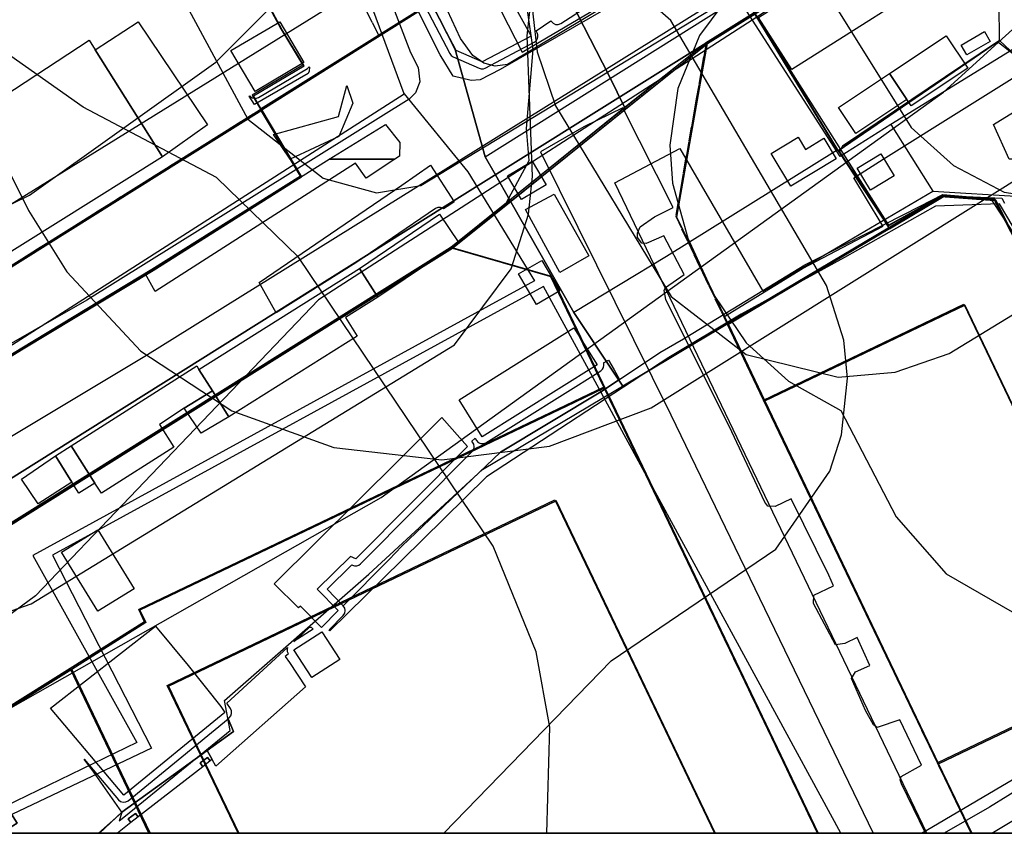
# Model space of a CAD drawing. Header units: metres. Extents: x 15747 to 16863, y 15840 to 16796.
# Tile 2 of 35: x 15901 to 16114, y 15840 to 16016. Entities that reach past the tile are written whole.
import ezdxf

# ---------------------------------------------------------------- set-up
doc = ezdxf.new("R2010")
doc.units = ezdxf.units.M
doc.linetypes.add('L00s01s', pattern=[3, 3, 0])
doc.layers.add('00 Рамка', color=7, linetype='Continuous')
for name, color, linetype, true_color in [('02 Озеленение', 7, 'Continuous', 0xe4efdb), ('03 Существующее использование', 7, 'Continuous', 0x808080), ('04 Земельные участки (ЕГРН)', 7, 'Continuous', 0x1f3fbf), ('05 Застройка', 7, 'Continuous', 0x8c8c8c), ('06 Дороги и железная дорога', 7, 'Continuous', 0xb4b4b4), ('07 ЗОУИТ и СЗЗ', 7, 'Continuous', 0x000000), ('08 Красные линии и ЛГР', 7, 'Continuous', 0xff0000), ('09 ППТ и ПМТ', 7, 'Continuous', 0x00d000), ('10 ГПЗУ', 7, 'Continuous', 0x7b7bf2), ('11 КРТ', 7, 'Continuous', 0x1f3fbf), ('12 ПЗЗ – территориальные зоны', 7, 'Continuous', 0x000000), ('13 Генплан – функциональные зоны', 7, 'Continuous', 0x000000)]:
    doc.layers.add(name, color=color, linetype=linetype, true_color=true_color)
doc.linetypes.add('L00s18b', pattern='A,10,[165,red_lns.shx,S=2,R=0,X=0,Y=-2.5],10', length=20)
doc.linetypes.add('L01s18b', pattern='A,10,[165,red_lns.shx,S=2,R=0,X=0,Y=-2.5],10', length=20)

msp = doc.modelspace()

# ---------------------------------------------------------------- linework, layer by layer
at = {"layer": '00 Рамка'}
msp.add_lwpolyline([(15747.13, 15839.57), (16863.13, 15839.57), (16863.13, 16795.57), (15747.13, 16795.57)], close=True, dxfattribs=at)
at = {"layer": '02 Озеленение', "true_color": 0xe4efdb}
for points in [[(15985.91, 16024.43), (15994.32, 16008.38), (15994.63, 16007.98), (15995.04, 16007.7), (16000.68, 16005.2), (16001.12, 16005.08), (16001.57, 16005.1), (16001.99, 16005.25), (16012.58, 16010.85), (16012.96, 16011.14), (16013.23, 16011.53), (16013.36, 16011.98), (16013.35, 16012.46), (16013.19, 16012.9), (16012.97, 16013.3), (16016.17, 16015.48), (16016.24, 16015.36), (16016.65, 16014.94), (16017.19, 16014.7), (16017.77, 16014.69), (16018.32, 16014.91), (16059.49, 16041.42)], [(16045.14, 16027.96), (16005.19, 16004.92), (16000.87, 16002.71), (15998.96, 16002.54), (15995, 16003.47), (15992.21, 16008.08), (15983.9, 16024.72)], [(16119.16, 15965.9), (16113.3, 15975.87), (16099.43, 15975.31), (16079.76, 15964.23), (16057.37, 15951.95), (16041.68, 15942.6), (16002.25, 15916.75), (15983.9, 15898.71), (15968.32, 15883.39), (15968.18, 15883.6), (15971.24, 15886.72), (15971.56, 15887.21), (15971.67, 15887.78), (15971.56, 15888.34), (15971.25, 15888.81), (15981.21, 15898.83), (15983.9, 15901.73), (16005.24, 15922.11), (16026.99, 15935.14), (16031.03, 15937.84), (16039.74, 15943.66), (16044.86, 15946.64), (16055.56, 15953.14), (16071.17, 15962.63), (16073.44, 15963.79), (16083.76, 15969.06), (16088.45, 15971.45), (16096.1, 15975.36), (16101.01, 15977.87), (16106.08, 15977.46), (16113.76, 15977.05), (16114.39, 15975.98)]]:
    msp.add_lwpolyline(points, dxfattribs=at)
for points in [[(15963.89, 16005.51), (15963.91, 16005.47), (15963.87, 16004.59), (15963.65, 16004.08), (15952.03, 15997.37), (15950.87, 15999.19), (15951, 15999.26), (15951.16, 15999.06), (15951.55, 15998.81), (15952.01, 15998.7), (15952.48, 15998.72), (15952.91, 15998.9), (15963.47, 16005.13)], [(15959.73, 15985.49), (15956.16, 15990.86), (15970.19, 15994.75), (15972.02, 16001.48), (15973.32, 15997.67), (15970.25, 15990.42)], [(16123.75, 15985.49), (16119.4, 15991.45), (16117.08, 15989.88), (16119.92, 15985.49), (16115.33, 15985.49), (16111.94, 15993.02), (16116.33, 15995.72), (16119.37, 15997.63), (16122.23, 15995.71), (16128.73, 15985.49)], [(15983.48, 15989.1), (15983.45, 15986.17), (15982.43, 15985.49), (15968.16, 15985.49), (15980.37, 15993.01)], [(15962.02, 15981.64), (15968.16, 15985.49), (15982.43, 15985.49), (15976.23, 15981.42), (15973.91, 15984.65), (15930.52, 15956.9), (15928.36, 15960.77)], [(15973.96, 15963.1), (15956.71, 15952.26), (15953.01, 15958.85), (15983.9, 15979.91), (15990.12, 15984.22), (15995.26, 15976.28), (15994.5, 15975.8), (15992.92, 15974.79), (15992.86, 15974.84), (15992.31, 15975.06), (15991.73, 15975.06), (15991.19, 15974.83)], [(15999.77, 15925.08), (16000.06, 15924.61), (16000.47, 15924.18), (16001, 15923.95), (16001.59, 15923.93), (16002.13, 15924.14), (16026.97, 15939.72), (16027.32, 15940.03), (16027.56, 15940.43), (16027.67, 15940.89), (16027.63, 15941.36), (16027.6, 15941.41), (16028.66, 15942.03), (16029.86, 15939.9), (16031.03, 15937.84), (16026.99, 15935.14), (16005.24, 15922.11), (15983.9, 15901.73), (15981.21, 15898.83), (15971.25, 15888.81), (15971.24, 15888.83), (15967.73, 15892.39), (15973.13, 15897.69), (15973.26, 15897.62), (15973.7, 15897.48), (15974.17, 15897.48), (15974.62, 15897.63), (15974.99, 15897.91), (15999.17, 15922.23), (15999.48, 15922.69), (15999.6, 15923.24), (15999.52, 15923.79), (15999.23, 15924.28), (15999.1, 15924.43), (15999.75, 15925.07)], [(16096.33, 15839.57), (16097.4, 15840.21), (16139.42, 15864.96), (16156.45, 15874.82), (16164.41, 15879.87), (16182.2, 15890.34), (16190.24, 15894.18), (16220.61, 15912.2), (16236.87, 15920.1), (16221.5, 15910.66), (16206.89, 15902.13), (16191.4, 15892.07), (16179.37, 15884.79), (16166.74, 15878.28), (16157.15, 15872.17), (16141.25, 15863.67), (16130.92, 15857.49), (16111.13, 15845.26), (16101.3, 15839.57)], [(16111.65, 15839.57), (16121.89, 15845.75), (16142.13, 15857.7), (16167.59, 15872.45), (16195.84, 15889.38), (16204.55, 15894.14), (16205.94, 15892.57), (16199.68, 15887.41), (16123.26, 15839.57)], [(15960.58, 15881.07), (15961.24, 15881.67), (15963.91, 15884.22), (15964.33, 15884.21), (15964.76, 15883.78)], [(15959.36, 15878.42), (15958.7, 15877.86), (15959.58, 15876.54), (15963.08, 15871.27), (15943.65, 15854.12), (15942.85, 15855.56), (15941.78, 15857.48), (15947.5, 15861.61), (15946.32, 15864.37), (15946.55, 15864.56), (15946.91, 15864.99), (15947.09, 15865.51), (15947.06, 15866.06), (15946.84, 15866.57), (15946.04, 15867.74), (15959.17, 15879.78), (15959.09, 15879.37), (15959.13, 15878.9), (15959.33, 15878.47)], [(15915.18, 15855.64), (15922.61, 15846.82), (15923.06, 15846.46), (15923.62, 15846.29), (15924.2, 15846.35), (15924.71, 15846.63), (15946.32, 15864.37), (15947.5, 15861.61), (15941.78, 15857.48), (15923.32, 15844.14), (15917.25, 15852.77)], [(15918.47, 15839.57), (15923.32, 15844.14), (15941.78, 15857.48), (15942.85, 15855.56), (15942.44, 15855.23), (15941.88, 15856), (15940.26, 15854.82), (15940.87, 15853.99), (15926.87, 15843.11), (15926.3, 15843.89), (15924.69, 15842.71), (15925.3, 15841.88), (15922.36, 15839.57)], [(15942.44, 15855.23), (15940.87, 15853.99), (15940.26, 15854.82), (15941.88, 15856)], [(15926.87, 15843.11), (15925.3, 15841.88), (15924.69, 15842.71), (15926.3, 15843.89)]]:
    msp.add_lwpolyline(points, close=True, dxfattribs=at)
at = {"layer": '03 Существующее использование', "true_color": 0xc0e3b5}
msp.add_lwpolyline([(15747.13, 15960.07), (15747.57, 15839.57), (16325.93, 15839.57), (16863.13, 15841.57), (16863.13, 16651.29), (16862.58, 16795.57), (16281.19, 16795.57), (15747.13, 16793.58)], close=True, dxfattribs=at)
at = {"layer": '03 Существующее использование', "true_color": 0xcfd1eb}
for points in [[(15954.86, 16116.42), (16009.95, 16008.65), (16113.22, 16069.61), (16268.66, 16155.89), (16215.04, 16239.25), (16176.73, 16296.05), (16171.35, 16292.45), (16166.79, 16289.41), (16093.11, 16239.82), (16043.22, 16202.49), (16017.51, 16183.25), (15949.62, 16142.49), (15955.54, 16132.67), (15947.85, 16128.05)], [(15747.13, 15860.09), (15844.14, 15913.56), (15852.16, 15929.03), (15865.75, 15937.3), (15880.56, 15933.17), (15984.42, 15999.66), (15974.97, 16025.26), (15954.77, 16079.98), (15929.75, 16121.31), (15919.67, 16136.96), (15917.44, 16140.42), (15896.34, 16173.18), (15762.78, 16090.64), (15747.13, 16080.93)], [(15747.13, 15839.57), (15747.13, 15860.09), (15844.14, 15913.56), (15852.16, 15929.03), (15865.75, 15937.3), (15880.56, 15933.17), (15984.42, 15999.66), (15998.24, 15982.77), (16012.62, 15959.16), (15904.06, 15899.68), (15926.59, 15859.24), (15886.03, 15839.57)], [(16078.9, 15839.57), (16014.59, 15957.92), (15908.28, 15899.79), (15929.73, 15857.97), (15890.95, 15839.57)]]:
    msp.add_lwpolyline(points, close=True, dxfattribs=at)
at = {"layer": '03 Существующее использование', "true_color": 0x808080}
for points in [[(16221.68, 16164.13), (16161.1, 16126.17), (16013.32, 16033.56), (16021.92, 16016.92), (16028.73, 16003.73), (16032.3, 15996.31), (16050.04, 16010.55), (16060.36, 16017.01), (16099.34, 16041.44), (16112.93, 16049.96), (16115.66, 16051.72), (16115.31, 16052.23), (16176.46, 16091.01), (16179.93, 16085.51), (16184.8, 16087.21), (16188.1, 16088.36), (16190.36, 16089.75), (16200.87, 16096.26), (16196.91, 16102.58), (16243.46, 16131.75)], [(16221.68, 16164.13), (16161.1, 16126.17), (16013.32, 16033.56), (16021.92, 16016.92), (16028.73, 16003.73), (16032.3, 15996.31), (16050.04, 16010.55), (16060.36, 16017.01), (16099.34, 16041.44), (16112.93, 16049.96), (16115.66, 16051.72), (16115.31, 16052.23), (16176.46, 16091.01), (16179.93, 16085.51), (16184.8, 16087.21), (16188.1, 16088.36), (16190.36, 16089.75), (16200.87, 16096.26), (16196.91, 16102.58), (16243.46, 16131.75)], [(16050.04, 16010.55), (16007.57, 15976.46), (15994.89, 15966.27), (16016.39, 15960.03), (16027.37, 15937.08), (16027.89, 15935.99), (16028.72, 15934.26), (16074.03, 15839.57), (16107.29, 15839.57), (16100.08, 15854.64), (16062.48, 15933.19), (16054.65, 15949.7), (16046.22, 15967.22), (16043.45, 15972.97)], [(16050.04, 16010.55), (16007.57, 15976.46), (15994.89, 15966.27), (16016.39, 15960.03), (16027.37, 15937.08), (16027.89, 15935.99), (16028.72, 15934.26), (16074.03, 15839.57), (16107.29, 15839.57), (16100.08, 15854.64), (16062.48, 15933.19), (16054.65, 15949.7), (16046.22, 15967.22), (16043.45, 15972.97)]]:
    msp.add_lwpolyline(points, close=True, dxfattribs=at)
at = {"layer": '03 Существующее использование', "true_color": 0xd7c6c1}
msp.add_lwpolyline([(15849.24, 15930.76), (15936.33, 15985.32), (15953.6, 15996.15), (15951.78, 15999.22), (15962.75, 16005.73), (15958.02, 16013.53), (15951.64, 16025.37), (15963.29, 16031.13), (15955.1, 16048.12), (15946.32, 16067), (15944.64, 16070.61), (15944.48, 16070.67), (15941.5, 16071.78), (15934.72, 16072.32), (15922.46, 16073.85), (15875.48, 16051.85)], dxfattribs=at)
at = {"layer": '03 Существующее использование', "true_color": 0xcbb2cc}
for points in [[(16122.94, 16013.43), (16089.72, 15993), (16098.85, 15978.6), (16117.94, 15977.41), (16143.48, 15937.48), (16289.98, 15955.98), (16264.31, 16001.5), (16225.48, 16070.35), (16141.38, 16023.66)], [(16224.78, 16060.26), (16126.86, 15998.54), (16113.3, 16011.19), (16078.37, 15987.32), (16083.76, 15979.09), (16089.44, 15970.43), (16101.31, 15977.5), (16112.42, 15976.71), (16134.11, 15933.4), (16170.85, 15942.79), (16207.86, 15946.55), (16226.86, 15948.37), (16245, 15950.55), (16262.58, 15952.94), (16280.72, 15955.55), (16287.03, 15956.6), (16260.8, 16000.28)]]:
    msp.add_lwpolyline(points, close=True, dxfattribs=at)
at = {"layer": '03 Существующее использование', "true_color": 0xf4b598}
msp.add_lwpolyline([(16089.72, 15993), (16078.81, 15986.07), (16057.87, 16018.61), (16103.31, 16045.91), (16122.94, 16013.43)], close=True, dxfattribs=at)
at = {"layer": '03 Существующее использование', "true_color": 0xdcd5b6}
msp.add_lwpolyline([(16099.34, 16041.44), (16060.36, 16017.01), (16078.37, 15987.32), (16113.3, 16011.19), (16113.24, 16013.65), (16113.17, 16016.66), (16113.13, 16018.27), (16110.73, 16022.38), (16105.26, 16032.92), (16103.08, 16037.25), (16101.32, 16039.25), (16100.8, 16038.93)], close=True, dxfattribs=at)
at = {"layer": '03 Существующее использование', "true_color": 0x808080}
for points in [[(15871.29, 15888.83), (15984.16, 15959.54), (15987.98, 15961.94), (15994.89, 15966.27), (16007.57, 15976.46), (16032.3, 15996.31), (16028.73, 16003.73), (16021.92, 16016.92), (16013.32, 16033.56), (16002.01, 16026.43), (15997.9, 16023.91), (15990.52, 16019.28), (15956.38, 15997.86), (15953.6, 15996.15), (15962.22, 15981.68), (15930.07, 15961.44), (15901.96, 15944.42), (15881.42, 15931.92)], [(15871.29, 15888.83), (15984.16, 15959.54), (15987.98, 15961.94), (15994.89, 15966.27), (16007.57, 15976.46), (16032.3, 15996.31), (16028.73, 16003.73), (16021.92, 16016.92), (16013.32, 16033.56), (16002.01, 16026.43), (15997.9, 16023.91), (15990.52, 16019.28), (15956.38, 15997.86), (15953.6, 15996.15), (15962.22, 15981.68), (15930.07, 15961.44), (15901.96, 15944.42), (15881.42, 15931.92)], [(16134.11, 15933.4), (16112.42, 15976.71), (16101.31, 15977.5), (16089.44, 15970.43), (16054.65, 15949.7), (16062.48, 15933.19), (16105.78, 15953.91), (16143.38, 15875.35), (16100.08, 15854.64), (16107.29, 15839.57), (16142.6, 15839.57)], [(16134.11, 15933.4), (16112.42, 15976.71), (16101.31, 15977.5), (16089.44, 15970.43), (16054.65, 15949.7), (16062.48, 15933.19), (16105.78, 15953.91), (16143.38, 15875.35), (16100.08, 15854.64), (16107.29, 15839.57), (16142.6, 15839.57)]]:
    msp.add_lwpolyline(points, dxfattribs=at)
at = {"layer": '03 Существующее использование', "true_color": 0xd7c6c1}
for points in [[(15936.33, 15985.32), (15849.24, 15930.76), (15851.07, 15929.73), (15870.3, 15936.26), (15873.27, 15935.7), (15878.66, 15932.54), (15881.42, 15931.92), (15901.96, 15944.42), (15930.07, 15961.44), (15962.22, 15981.68), (15953.6, 15996.15)], [(16027.89, 15935.99), (16021.28, 15932.83), (15927.23, 15887.86), (15928.51, 15885.18), (15912.47, 15875.06), (15926.35, 15846.02), (15926.77, 15845.14), (15929.43, 15839.57), (16074.03, 15839.57), (16028.72, 15934.26)], [(16017.29, 15911.57), (16051.75, 15839.57), (15948.65, 15839.57), (15940.58, 15856.44), (15940.45, 15856.7), (15933.4, 15871.43), (15966.75, 15887.39), (15969.03, 15888.48)]]:
    msp.add_lwpolyline(points, close=True, dxfattribs=at)
at = {"layer": '03 Существующее использование', "true_color": 0xf9e79f}
for points in [[(16289.98, 15955.98), (16298.62, 15940.85), (16287.58, 15932.06), (16241.31, 15881.79), (16235.29, 15871.69), (16226.06, 15853.75), (16222.12, 15841.11), (16221.9, 15839.57), (16097.58, 15839.57), (16029.99, 15980.42), (16044.1, 15987.85), (16062.06, 15956.97), (16098.85, 15978.6), (16117.94, 15977.41), (16143.48, 15937.48)], [(16105.78, 15953.91), (16062.48, 15933.19), (16100.08, 15854.64), (16143.38, 15875.35)], [(16051.75, 15839.57), (16017.29, 15911.57), (15969.03, 15888.48), (15966.75, 15887.39), (15933.4, 15871.43), (15940.45, 15856.7), (15940.58, 15856.44), (15948.65, 15839.57)]]:
    msp.add_lwpolyline(points, close=True, dxfattribs=at)
at = {"layer": '03 Существующее использование', "true_color": 0xcde1b7}
msp.add_lwpolyline([(15912.47, 15875.06), (15855.78, 15839.57), (15929.43, 15839.57), (15926.77, 15845.14), (15926.35, 15846.02)], close=True, dxfattribs=at)
at = {"layer": '04 Земельные участки (ЕГРН)', "true_color": 0x1f3fbf}
for points in [[(16221.68, 16164.13), (16161.1, 16126.17), (16013.32, 16033.56), (16021.92, 16016.92), (16028.73, 16003.73), (16032.3, 15996.31), (16050.04, 16010.55), (16060.36, 16017.01), (16099.34, 16041.44), (16112.93, 16049.96), (16115.66, 16051.72), (16115.31, 16052.23), (16176.46, 16091.01), (16179.93, 16085.51), (16184.8, 16087.21), (16188.1, 16088.36), (16190.36, 16089.75), (16200.87, 16096.26), (16196.91, 16102.58), (16243.46, 16131.75)], [(16224.78, 16060.26), (16126.86, 15998.54), (16113.3, 16011.19), (16078.37, 15987.32), (16083.76, 15979.09), (16089.44, 15970.43), (16101.31, 15977.5), (16112.42, 15976.71), (16134.11, 15933.4), (16170.85, 15942.79), (16207.86, 15946.55), (16226.86, 15948.37), (16245, 15950.55), (16262.58, 15952.94), (16280.72, 15955.55), (16287.03, 15956.6), (16260.8, 16000.28)], [(16099.34, 16041.44), (16060.36, 16017.01), (16078.37, 15987.32), (16113.3, 16011.19), (16113.24, 16013.65), (16113.17, 16016.66), (16113.13, 16018.27), (16110.73, 16022.38), (16105.26, 16032.92), (16103.08, 16037.25), (16101.32, 16039.25), (16100.8, 16038.93)], [(16050.04, 16010.55), (16007.57, 15976.46), (15994.89, 15966.27), (16016.39, 15960.03), (16027.37, 15937.08), (16027.89, 15935.99), (16028.72, 15934.26), (16074.03, 15839.57), (16107.29, 15839.57), (16100.08, 15854.64), (16062.48, 15933.19), (16054.65, 15949.7), (16046.22, 15967.22), (16043.45, 15972.97)], [(15936.33, 15985.32), (15849.24, 15930.76), (15851.07, 15929.73), (15870.3, 15936.26), (15873.27, 15935.7), (15878.66, 15932.54), (15881.42, 15931.92), (15901.96, 15944.42), (15930.07, 15961.44), (15962.22, 15981.68), (15953.6, 15996.15)], [(16105.78, 15953.91), (16062.48, 15933.19), (16100.08, 15854.64), (16143.38, 15875.35)], [(16027.89, 15935.99), (16021.28, 15932.83), (15927.23, 15887.86), (15928.51, 15885.18), (15912.47, 15875.06), (15926.35, 15846.02), (15926.77, 15845.14), (15929.43, 15839.57), (16074.03, 15839.57), (16028.72, 15934.26)], [(16017.29, 15911.57), (16051.75, 15839.57), (15948.65, 15839.57), (15940.58, 15856.44), (15940.45, 15856.7), (15933.4, 15871.43), (15966.75, 15887.39), (15969.03, 15888.48)], [(16051.75, 15839.57), (16017.29, 15911.57), (15969.03, 15888.48), (15966.75, 15887.39), (15933.4, 15871.43), (15940.45, 15856.7), (15940.58, 15856.44), (15948.65, 15839.57)], [(15912.47, 15875.06), (15855.78, 15839.57), (15929.43, 15839.57), (15926.77, 15845.14), (15926.35, 15846.02)]]:
    msp.add_lwpolyline(points, close=True, dxfattribs=at)
for points in [[(15849.24, 15930.76), (15936.33, 15985.32), (15953.6, 15996.15), (15951.78, 15999.22), (15962.75, 16005.73), (15958.02, 16013.53), (15951.64, 16025.37), (15963.29, 16031.13), (15955.1, 16048.12), (15946.32, 16067), (15944.64, 16070.61), (15944.48, 16070.67), (15941.5, 16071.78), (15934.72, 16072.32), (15922.46, 16073.85), (15875.48, 16051.85)], [(15871.29, 15888.83), (15984.16, 15959.54), (15987.98, 15961.94), (15994.89, 15966.27), (16007.57, 15976.46), (16032.3, 15996.31), (16028.73, 16003.73), (16021.92, 16016.92), (16013.32, 16033.56), (16002.01, 16026.43), (15997.9, 16023.91), (15990.52, 16019.28), (15956.38, 15997.86), (15953.6, 15996.15), (15962.22, 15981.68), (15930.07, 15961.44), (15901.96, 15944.42), (15881.42, 15931.92)], [(16134.11, 15933.4), (16112.42, 15976.71), (16101.31, 15977.5), (16089.44, 15970.43), (16054.65, 15949.7), (16062.48, 15933.19), (16105.78, 15953.91), (16143.38, 15875.35), (16100.08, 15854.64), (16107.29, 15839.57), (16142.6, 15839.57)]]:
    msp.add_lwpolyline(points, dxfattribs=at)
at = {"layer": '05 Застройка', "true_color": 0x8c8c8c}
for points in [[(16061.13, 16016.22), (16097.46, 16039.26), (16104.63, 16027.96), (16068.3, 16004.91)], [(15995.65, 16009.07), (15987.24, 16025.12), (15994.26, 16028.67), (15997.29, 16023.57), (16004.03, 16026.33), (16011.88, 16012.18), (16001.29, 16006.57)], [(15917.58, 16009.16), (15926.84, 16015.26), (15941.83, 15992.94), (15932.11, 15986.05)], [(15946.94, 16009.01), (15957.49, 16015.24), (15962.7, 16006.42), (15952.15, 16000.19)], [(16106.21, 16008.07), (16104.96, 16010.21), (16110, 16013.16), (16111.25, 16011.01)], [(15863.21, 15945.48), (15849.64, 15967.62), (15916.22, 16011.31), (15917.58, 16009.16), (15932.11, 15986.05), (15864.3, 15943.6)], [(16089.49, 16004.05), (16101.73, 16012.2), (16106.4, 16005.2), (16094.16, 15997.04), (16093.21, 15998.47)], [(16093.21, 15998.47), (16082.17, 15991.11), (16078.45, 15996.69), (16089.49, 16004.05)], [(16068.11, 15979.66), (16063.82, 15986.73), (16069.7, 15990.3), (16071.32, 15987.63), (16075.27, 15990.03), (16077.94, 15985.62)], [(16006.8, 15981.89), (16012.16, 15985.08), (16015.19, 15979.98), (16009.82, 15976.8)], [(16085.36, 15978.84), (16082.5, 15983.58), (16087.6, 15986.67), (16090.46, 15981.93)], [(16010.72, 15974.64), (16016.92, 15977.97), (16024.37, 15964.61), (16018.13, 15960.98)], [(15974.79, 15961.84), (15992.04, 15973.59), (15996.24, 15967.41), (15978.7, 15955.61)], [(16014.24, 15963.61), (16018.11, 15956.98), (16013.05, 15954.03), (16009.18, 15960.66)], [(15942.96, 15935.39), (15940.02, 15940), (15974.79, 15961.84), (15978.7, 15955.61), (15971.73, 15951.23), (15974.25, 15947.21), (15946.46, 15929.75)], [(16021.15, 15948.99), (16026.17, 15940.99), (16001.34, 15925.41), (15996.32, 15933.4)], [(15917.47, 15915.36), (15912.38, 15923.43), (15939.52, 15940.78), (15940.02, 15940), (15942.96, 15935.39), (15936.84, 15931.6), (15931.46, 15928.04), (15934.55, 15923.2), (15918.92, 15913.21)], [(15946.46, 15929.75), (15940.47, 15926.19), (15936.84, 15931.6), (15942.96, 15935.39)], [(15998.1, 15923.28), (15973.93, 15898.96), (15972.84, 15899.51), (15965.61, 15892.41), (15970.17, 15887.77), (15966.56, 15884.09), (15961.96, 15888.73), (15961.59, 15888.35), (15956.26, 15893.55), (15992.55, 15929.58)], [(15912.38, 15923.43), (15917.47, 15915.36), (15914.03, 15913.19), (15912.51, 15915.61), (15908.94, 15921.26)], [(15908.94, 15921.26), (15912.51, 15915.61), (15905.21, 15910.89), (15901.57, 15916.25)], [(15910.25, 15900.46), (15918.13, 15905.29), (15925.98, 15892.49), (15918.1, 15887.66)], [(15930.59, 15884.42), (15937.67, 15875.9), (15944.72, 15867.01), (15945.6, 15865.72), (15923.76, 15847.79), (15907.89, 15866.63)], [(15966.64, 15883.21), (15970.52, 15877.22), (15964.46, 15873.3), (15960.58, 15879.28)]]:
    msp.add_lwpolyline(points, close=True, dxfattribs=at)
at = {"layer": '06 Дороги и железная дорога', "true_color": 0xb4b4b4}
for points in [[(16244.48, 16369.96), (15921.47, 16138.06), (15926.45, 16130.99), (15928.1, 16132.14), (15928.68, 16132.01), (15938.81, 16114.13), (15962.93, 16068.31), (15985.79, 16008.62), (15987.42, 16005.35), (15987.84, 16002.27), (15986.87, 15999.9), (15985.53, 15998.53), (15915.76, 15955.02), (15747.13, 15858.5), (15747.13, 15839.57), (15756.27, 15839.57), (15928.29, 15942.9), (16175.89, 16097.09), (16320.72, 16193.18)], [(16312.94, 16200.93), (16236.83, 16148.99), (16140.83, 16086.18), (16006.81, 16006.03), (16004.1, 16005.64), (16001.69, 16006.29), (15999.32, 16007.96), (15996.59, 16011.67), (15989.1, 16027.86), (15959.81, 16093.59), (15952.33, 16109.44), (15939.45, 16132.65), (15938.75, 16136.02), (15938.73, 16136.99), (15939.05, 16137.76), (15937.75, 16138.14), (15937.37, 16138.68), (16171.71, 16306.19)]]:
    msp.add_lwpolyline(points, dxfattribs=at)
msp.add_lwpolyline([(16013.9, 15987.11), (16042.12, 15930.15), (16085.9, 15839.57), (16097.23, 15839.57), (16092.07, 15850.28), (16091.77, 15851.14), (16092.01, 15851.89), (16096.41, 15854.35), (16091.68, 15864.13), (16086.78, 15862.44), (16085.97, 15863.07), (16084.24, 15866.12), (16081.22, 15873.07), (16082.12, 15874.52), (16085.19, 15875.93), (16082.49, 15881.99), (16079.82, 15880.67), (16077.76, 15880.38), (16073.05, 15889.32), (16073.12, 15891.15), (16077.36, 15893.13), (16076.36, 15895.49), (16068.21, 15911.99), (16064.73, 15910.3), (16063.13, 15910.36), (16062.47, 15911.28), (16055.31, 15926.47), (16041.03, 15955.1), (16040.67, 15957.06), (16040.98, 15957.77), (16045.04, 15960.53), (16040.63, 15968.95), (16036.83, 15967.27), (16035.85, 15967.33), (16034.93, 15968.53), (16034.89, 15969.53), (16035.51, 15970.88), (16038.57, 15973), (16042.62, 15975.06), (16031.76, 15996.61), (16023.33, 15992.54)], close=True, dxfattribs=at)
at = {"layer": '07 ЗОУИТ и СЗЗ', "true_color": 0x000000}
for points in [[(15851.43, 15839.57), (15979.47, 15912.28), (16101.17, 16000), (16182.46, 16073.97), (16361.34, 16209.37), (16466.02, 16296.8), (16498.37, 16334.33), (16524.1, 16376.67), (16534.26, 16399.29), (16542.51, 16422.67), (16548.81, 16446.65), (16553.1, 16471.07), (16555.36, 16495.76), (16555.58, 16520.56), (16553.75, 16545.28), (16549.88, 16569.77), (16544, 16593.86), (16536.16, 16617.38), (16526.39, 16640.18), (16501.4, 16682.96), (16408.31, 16795.57)], [(15747.13, 15935.53), (15762.22, 15935.55), (15786.93, 15937.62), (15835.41, 15947.83), (15858.85, 15955.91), (15903.34, 15977.71), (15943.64, 16006.54), (15978.64, 16041.61), (16073.47, 16163.38), (16097.68, 16205.52)], [(15837.46, 16132.3), (15839.73, 16107.66), (15844.59, 16091.88), (15903.1, 15974.41), (15911.38, 15961.11), (15927.46, 15943.96), (15947.1, 15931.04), (15969.21, 15923.06), (15992.57, 15920.46), (16015.89, 15923.39), (16037.89, 15931.68), (16219.61, 16045.52), (16237.54, 16062.56), (16250.73, 16083.49), (16256.49, 16098.97), (16260.17, 16123.43), (16257.73, 16148.05), (16249.32, 16171.31), (16233.01, 16199.59)], [(15925.68, 16052.84), (15926.15, 16045.88), (15929.96, 16032.49), (15950.59, 15994.19), (15966.92, 15981.37), (15978.45, 15978.23), (15988.02, 15979.85), (16203.22, 16110.61), (16209.45, 16119.62), (16210.72, 16129.7), (16209.77, 16136.64), (16205.04, 16149.73), (16177.15, 16192.24)], [(15804.02, 15839.57), (15834.41, 15866.12), (15994.5, 15966.47), (16049.61, 16010.73), (16330.79, 16185.36)], [(16065.66, 16053.73), (16066.77, 16041.41), (16070.86, 16029.74), (16094.13, 15992.4), (16103.34, 15984.14), (16114.28, 15978.38), (16134.56, 15975.25), (16154.39, 15980.53), (16223.5, 16023.01), (16237.05, 16038.42), (16241.75, 16049.86), (16243.51, 16062.1), (16242.21, 16074.4), (16237.93, 16086.01), (16213.94, 16123.23), (16204.67, 16131.41), (16193.67, 16137.07), (16173.36, 16140.02), (16153.58, 16134.56), (16083.07, 16089.93), (16070.57, 16073.65), (16066.63, 16061.93), (16065.66, 16053.73)], [(15858.15, 15881.08), (15994.5, 15966.47), (16006.57, 15976.15), (16011.51, 15985.23), (16010.89, 15992.14), (16012.37, 16009.28), (16011.09, 16017.8), (16012.91, 16034.69), (16011.96, 16041.6), (16007.19, 16054.76), (15988.57, 16094.17), (15980.42, 16105.44), (15969.47, 16114.03), (15953.44, 16120.45), (15920.57, 16123.99), (15906.85, 16121.6), (15859.71, 16100.2)], [(15884.28, 15882.48), (15903.7, 15889.22), (15995.31, 15945.33), (16007.56, 15961.8), (16011.33, 15973.58), (16012.17, 15981.79), (16011.01, 16012.23), (16013.34, 16033.34), (16010.06, 16049.47), (15984.5, 16100.84), (15972.76, 16112.37), (15953.89, 16120.44), (15913.2, 16123.15), (15860.03, 16103.49)], [(16012.26, 16016.97), (16013.24, 16008.77), (16017.18, 15997.05), (16042.2, 15955.78), (16058.45, 15943.25), (16078.36, 15938.31), (16090.68, 15939.38), (16102.36, 15943.45), (16146.08, 15970.17), (16159.08, 15986.04), (16164.56, 16000.82), (16166.49, 16013.02), (16165.37, 16025.33), (16161.26, 16037), (16137.74, 16074.65), (16121.4, 16087.06), (16101.45, 16091.87), (16089.14, 16090.71), (16077.49, 16086.55), (16030.13, 16057.08), (16017.44, 16040.96), (16013.35, 16029.29), (16012.26, 16016.97)], [(16039.19, 16055.92), (16060.09, 16017.2), (16089.23, 15971.21), (16100.59, 15977.49), (16111.33, 15977.01), (16119.8, 15964.21), (16130.4, 15963.3), (16143.68, 15971.99), (16153.34, 15981.96), (16159.89, 15994.2), (16162.81, 16007.78), (16162.65, 16021.84), (16159.79, 16035.42), (16146.91, 16060.79), (16135.05, 16076.2), (16117.87, 16087.84), (16097.44, 16091.48), (16077.3, 16086.51), (16043.25, 16065.25), (16039.52, 16060.2), (16039.19, 16055.92)], [(16079.33, 15988.33), (16078.67, 15987.09), (16089.31, 15971.17), (16100.58, 15977.4), (16112.16, 15976.6), (16134.17, 15933.91), (16170.43, 15942.93), (16288.37, 15957.05), (16291.82, 15958.29), (16292.95, 15961.68), (16269.89, 16004.3), (16239.2, 16055.21), (16228.76, 16060.84), (16224.78, 16060.49), (16127.64, 15999.38), (16112.86, 16010.95), (16079.33, 15988.33)], [(16124.31, 16054.65), (16099.74, 16049.68), (16065.26, 16030.05), (16055.71, 16022.22), (16048.36, 16012.28), (16043.68, 16000.83), (16041.95, 15988.58)], [(15992.98, 15839.57), (16029.21, 15876.91), (16064.9, 15901.08), (16076.54, 15917.98), (16079.09, 15925.84), (16080.41, 15938.13), (16079.59, 15946.35), (16075.86, 15958.14), (16042.13, 16015.55), (16032.86, 16023.73), (16021.86, 16029.39), (16001.56, 16032.35), (15981.77, 16026.9), (15870.94, 15958.15), (15862.03, 15949.57), (15855.5, 15939.07), (15851.75, 15927.28), (15850.91, 15919.07)], [(16132.42, 16020.74), (16103.34, 16028.03), (16082.86, 16027.32), (16067.71, 16020.81), (15965.92, 15955.08), (15904.61, 15890.99), (15879.24, 15872.26), (15808.3, 15839.57)], [(16015.33, 15839.57), (16015.96, 15862.58), (16013.02, 15878.83), (16003.7, 15901.75), (15961.55, 15964.3), (15943.83, 15981.56), (15914.93, 15996.77), (15896.8, 16009.52), (15881.76, 16016.34), (15849.36, 16022.18), (15824.77, 16019.43), (15801.62, 16010.73), (15747.13, 15978.13)], [(16041.95, 15988.58), (16042.5, 15980.34), (16045.84, 15968.43), (16051.55, 15955.99), (16058.44, 15945.72), (16067.64, 15937.45), (16078.93, 15931.12), (16090.91, 15908.1), (16101.73, 15895.71), (16116, 15887.5)]]:
    msp.add_lwpolyline(points, dxfattribs=at)
at = {"layer": '08 Красные линии и ЛГР', "linetype": 'L00s01s', "true_color": 0xff0000, "flags": 128}
for points in [[(16049.78, 16010.73), (16081.68, 16030.72), (16156.53, 16077.62)], [(16049.78, 16010.73), (16081.68, 16030.72), (16156.53, 16077.62)], [(15978.91, 16012.34), (15956.41, 16057.25)], [(15974.84, 16009.79), (15978.91, 16012.34)], [(16049.78, 16010.73), (16045.35, 15985.49)], [(16049.78, 16010.73), (16045.35, 15985.49)], [(15936.06, 15985.49), (15974.84, 16009.79)], [(15747.13, 15867.09), (15936.06, 15985.49)], [(16045.35, 15985.49), (16043.19, 15973.15), (16049.01, 15960.98)], [(16045.35, 15985.49), (16043.19, 15973.15), (16049.01, 15960.98)], [(16049.01, 15960.98), (16053.6, 15951.4)], [(16049.01, 15960.98), (16053.6, 15951.4)], [(16053.6, 15951.4), (16107.12, 15839.57)], [(16027.63, 15936.16), (16073.86, 15839.57)]]:
    msp.add_lwpolyline(points, dxfattribs=at)
at = {"layer": '08 Красные линии и ЛГР', "true_color": 0xfe0004}
for points in [[(16088.13, 15985.49), (16199.05, 16054.99)], [(16081.76, 15981.5), (16088.13, 15985.49)], [(16053.6, 15951.4), (16070.66, 15961.85), (16088.07, 15971.03), (16087.67, 15971.68), (16081.76, 15981.5)]]:
    msp.add_lwpolyline(points, dxfattribs=at)
at = {"layer": '08 Красные линии и ЛГР', "linetype": 'L01s18b', "true_color": 0xff0101, "flags": 128}
for points in [[(15983.9, 15959.71), (15994.63, 15966.43), (16016.13, 15960.2), (16027.63, 15936.16)], [(15983.9, 15959.71), (15994.63, 15966.43), (16016.13, 15960.2), (16027.63, 15936.16)], [(15983.9, 15959.71), (15994.63, 15966.43), (16016.13, 15960.2), (16027.63, 15936.16)], [(15871.03, 15888.98), (15983.9, 15959.71)], [(15871.03, 15888.98), (15983.9, 15959.71)], [(15871.03, 15888.98), (15983.9, 15959.71)]]:
    msp.add_lwpolyline(points, dxfattribs=at)
at = {"layer": '08 Красные линии и ЛГР', "linetype": 'L00s18b', "true_color": 0xff0101, "flags": 128}
for points in [[(16027.63, 15936.16), (15983.9, 15915.25)], [(16027.63, 15936.16), (15983.9, 15915.25)], [(15983.9, 15915.25), (15926.97, 15888.03), (15928.25, 15885.34), (15888.8, 15860.62)], [(15983.9, 15915.25), (15926.97, 15888.03), (15928.25, 15885.34), (15888.8, 15860.62)]]:
    msp.add_lwpolyline(points, dxfattribs=at)
at = {"layer": '09 ППТ и ПМТ', "true_color": 0xf5a623}
msp.add_lwpolyline([(16863.13, 16795.57), (16863.13, 15840.33), (16861.54, 15839.57), (15747.13, 15839.57), (15747.13, 16121.89), (15968.4, 16245.04), (16159.69, 16367.66), (15769.74, 16795.57), (16427.14, 16795.57), (16560.47, 16640.36), (16598.54, 16671.71), (16720.23, 16788.25), (16732.18, 16795.57)], close=True, dxfattribs=at)
at = {"layer": '09 ППТ и ПМТ', "true_color": 0xf0503c}
msp.add_lwpolyline([(16475.26, 16237.24), (16540.93, 16100.99), (16552.22, 16077.57), (16560.9, 16059.55), (16596.6, 15985.49), (16666.56, 15840.35), (16666.98, 15839.57), (16699.55, 15839.57), (16863.13, 15917.86), (16863.13, 15876.28), (16786.42, 15839.57), (15747.13, 15839.57), (15747.13, 15867.09), (15936.06, 15985.49), (15974.84, 16009.79), (15983.9, 16015.47), (15991.86, 16020.46), (16076.6, 16073.56), (16161.34, 16126.66), (16246.08, 16179.76), (16330.82, 16232.86), (16417.79, 16287.39)], close=True, dxfattribs=at)
at = {"layer": '09 ППТ и ПМТ', "true_color": 0xff3fb4}
for points in [[(15846.98, 15929.69), (16417.79, 16287.39)], [(16218.82, 15839.57), (15747.13, 15839.57), (15747.13, 16086.76), (15903.73, 16182.94)], [(16115.41, 16051.86), (16060.1, 16017.19), (16078.11, 15987.5), (16041.23, 15964.45), (16021.15, 15952.32), (16004.17, 15982.14), (15881.9, 15905.52), (15776.63, 15839.57), (15918.26, 15839.57), (15923.29, 15844.07), (15922.74, 15842.24), (15924.14, 15843.38), (15946.74, 15861.85), (15945.53, 15868.29), (15976.78, 15895.66), (16001.4, 15918.31), (16030.25, 15935.5), (16089.18, 15970.61), (16101.05, 15977.68), (16112.16, 15976.89), (16133.85, 15933.58)]]:
    msp.add_lwpolyline(points, dxfattribs=at)
at = {"layer": '09 ППТ и ПМТ', "true_color": 0x00d000}
for points in [[(15881.16, 15932.09), (15901.7, 15944.59), (15929.81, 15961.61), (15961.96, 15981.85), (15953.36, 15996.3), (15956.12, 15998.03), (15990.19, 16019.39), (16001.75, 16026.61), (16013.06, 16033.74), (16190.99, 16145.24)], [(16115.41, 16051.86), (16112.68, 16050.14), (16098.64, 16041.34), (16090.7, 16036.37), (16049.78, 16010.73), (16031.98, 15996.57), (16007.68, 15976.91), (16003.01, 15973.16), (15994.63, 15966.44), (15987.73, 15962.11), (15983.9, 15959.71), (15871.03, 15888.98)]]:
    msp.add_lwpolyline(points, dxfattribs=at)
msp.add_lwpolyline([(15855.19, 15839.57), (15912.12, 15875.23), (15929.19, 15839.57)], close=True, dxfattribs=at)
at = {"layer": '10 ГПЗУ', "true_color": 0x7b7bf2}
for points in [[(15875.22, 16052.02), (15922.2, 16074.03), (15934.46, 16072.5), (15941.24, 16071.96), (15944.22, 16070.85), (15944.38, 16070.79), (15946.06, 16067.18), (15954.84, 16048.3), (15963.03, 16031.31), (15951.38, 16025.54), (15957.76, 16013.7), (15962.49, 16005.9), (15951.52, 15999.39), (15961.96, 15981.85), (15929.81, 15961.61), (15901.7, 15944.59), (15881.16, 15932.09)], [(16218.82, 15839.57), (16107.12, 15839.57), (16099.82, 15854.81), (16062.22, 15933.37), (16054.34, 15949.85), (16089.19, 15970.62), (16090.87, 15971.61), (16101.05, 15977.68), (16112.16, 15976.89), (16133.85, 15933.58)], [(16218.82, 15839.57), (16107.12, 15839.57), (16099.82, 15854.81), (16062.22, 15933.37), (16054.34, 15949.85), (16089.19, 15970.62), (16090.87, 15971.61), (16101.05, 15977.68), (16112.16, 15976.89), (16133.85, 15933.58)], [(16218.82, 15839.57), (16107.12, 15839.57), (16099.82, 15854.81), (16062.22, 15933.37), (16054.34, 15949.85), (16089.19, 15970.62), (16090.87, 15971.61), (16101.05, 15977.68), (16112.16, 15976.89), (16133.85, 15933.58)]]:
    msp.add_lwpolyline(points, dxfattribs=at)
for points in [[(16057.72, 16021.12), (16060.1, 16017.19), (16078.11, 15987.5), (16041.23, 15964.45), (16021.15, 15952.32), (16004.17, 15982.14), (16001.96, 15986.01)], [(16105.52, 15954.09), (16143.12, 15875.53), (16099.82, 15854.81), (16062.22, 15933.37)], [(16027.63, 15936.16), (16073.86, 15839.57), (15929.18, 15839.57), (15912.11, 15875.23), (15928.25, 15885.35), (15926.97, 15888.03)], [(16027.63, 15936.16), (16073.86, 15839.57), (15929.18, 15839.57), (15912.11, 15875.23), (15928.25, 15885.35), (15926.97, 15888.03)], [(16017.03, 15911.74), (16051.57, 15839.57), (15948.47, 15839.57), (15933.14, 15871.6)], [(15855.19, 15839.57), (15912.11, 15875.23), (15929.18, 15839.57)], [(15855.19, 15839.57), (15912.11, 15875.23), (15929.18, 15839.57)], [(15855.25, 15839.57), (15912.21, 15875.23), (15926.09, 15846.19), (15926.51, 15845.31), (15929.26, 15839.57)]]:
    msp.add_lwpolyline(points, close=True, dxfattribs=at)
at = {"layer": '11 КРТ', "true_color": 0x1f3fbf}
for points in [[(15890.21, 16059.04), (15922.2, 16074.03), (15934.46, 16072.5), (15941.24, 16071.96), (15944.22, 16070.85), (15944.38, 16070.79), (15946.06, 16067.18), (15954.84, 16048.3), (15955.39, 16048.56), (15964.69, 16053.08), (15974.41, 16051.95), (15985.13, 16028.25), (15987.31, 16025.36), (15990.26, 16019.46), (15953.35, 15996.32), (15961.96, 15981.85), (15929.81, 15961.61), (15901.7, 15944.59), (15881.16, 15932.09)], [(16133.85, 15933.58), (16112.16, 15976.89), (16101.05, 15977.68), (16089.18, 15970.61), (16031.77, 15936.4), (16029.9, 15939.2), (16021.15, 15952.32), (16004.17, 15982.14), (16001.96, 15986.01), (15995.43, 16009.29), (15990.26, 16019.46)]]:
    msp.add_lwpolyline(points, dxfattribs=at)
at = {"layer": '12 ПЗЗ – территориальные зоны', "true_color": 0x000000}
for points in [[(15890.21, 16059.04), (15922.2, 16074.03), (15934.46, 16072.5), (15941.24, 16071.96), (15944.22, 16070.85), (15944.38, 16070.79), (15946.06, 16067.18), (15954.84, 16048.3), (15955.39, 16048.56), (15964.69, 16053.08), (15974.41, 16051.95), (15985.13, 16028.25), (15987.31, 16025.36), (15990.26, 16019.46), (15953.35, 15996.32), (15961.96, 15981.85), (15929.81, 15961.61), (15901.7, 15944.59), (15881.16, 15932.09)], [(16133.85, 15933.58), (16112.16, 15976.89), (16101.05, 15977.68), (16089.18, 15970.61), (16054.34, 15949.85), (16031.77, 15936.4), (16029.9, 15939.2), (16021.15, 15952.32), (16007.31, 15976.62), (16004.17, 15982.14), (16001.96, 15986.01), (15995.43, 16009.29), (15990.26, 16019.46)], [(16218.82, 15839.57), (16107.12, 15839.57), (16099.83, 15854.8), (16062.23, 15933.37), (16054.34, 15949.85), (16089.18, 15970.61), (16101.05, 15977.68), (16112.16, 15976.89), (16133.85, 15933.58)]]:
    msp.add_lwpolyline(points, dxfattribs=at)
for points in [[(16007.31, 15976.62), (15994.63, 15966.43), (15834.61, 15866.16), (15804.18, 15839.57), (15747.13, 15839.57), (15747.13, 15868.71), (15846.01, 15931.19), (15847.05, 15929.71), (15848.99, 15930.92), (15850.81, 15929.9), (15870.04, 15936.43), (15873.01, 15935.87), (15878.4, 15932.71), (15881.16, 15932.09), (15901.7, 15944.59), (15929.81, 15961.61), (15961.96, 15981.85), (15953.35, 15996.32), (15990.26, 16019.46), (15995.43, 16009.29), (16001.96, 15986.01), (16004.17, 15982.14)], [(16054.34, 15949.85), (16062.23, 15933.37), (16099.83, 15854.8), (16107.12, 15839.57), (16073.86, 15839.57), (16027.63, 15936.16), (16016.13, 15960.2), (15994.63, 15966.43), (16007.31, 15976.62), (16021.15, 15952.32), (16029.9, 15939.2), (16031.77, 15936.4)], [(15804.18, 15839.57), (15834.61, 15866.16), (15994.63, 15966.43), (16016.13, 15960.2), (16027.63, 15936.16), (15926.97, 15888.03), (15928.25, 15885.34), (15912.12, 15875.23), (15855.19, 15839.57)], [(16027.63, 15936.16), (16073.86, 15839.57), (15855.19, 15839.57), (15912.12, 15875.23), (15928.25, 15885.34), (15926.97, 15888.03)]]:
    msp.add_lwpolyline(points, close=True, dxfattribs=at)
at = {"layer": '13 Генплан – функциональные зоны', "true_color": 0x3c3c3c}
msp.add_lwpolyline([(16470.65, 16274.09), (16420.62, 16243.07), (16335.89, 16190.03), (16251.16, 16136.88), (16166.43, 16083.84), (16081.7, 16030.69), (15996.96, 15977.65), (15912.23, 15924.49), (15866.64, 15895.92), (15900.67, 15841.77), (15897.16, 15839.57), (15747.13, 15839.57), (15747.13, 16108.46), (16055.68, 16268.32), (16513.82, 16601.81)], dxfattribs=at)
msp.add_lwpolyline([(16863.13, 15917.88), (16699.54, 15839.57), (15897.16, 15839.57), (15900.67, 15841.77), (15866.64, 15895.92), (15912.23, 15924.49), (15996.96, 15977.65), (16081.7, 16030.69), (16166.43, 16083.84), (16251.16, 16136.88), (16335.89, 16190.03), (16420.62, 16243.07), (16470.65, 16274.09), (16501.79, 16298.22), (16580.96, 16359.38), (16660.02, 16420.54), (16739.08, 16481.8), (16818.25, 16542.96), (16863.13, 16577.68)], close=True, dxfattribs=at)
at = {"layer": '13 Генплан – функциональные зоны', "true_color": 0x000000}
for points in [[(15897.16, 15839.57), (15900.67, 15841.77), (15866.64, 15895.92), (15912.23, 15924.49), (15996.96, 15977.65), (16081.7, 16030.69), (16166.43, 16083.84), (16251.16, 16136.88), (16335.89, 16190.03), (16420.62, 16243.07), (16470.65, 16274.09), (16501.79, 16298.22), (16580.96, 16359.38), (16660.02, 16420.54), (16739.08, 16481.8), (16818.25, 16542.96), (16863.13, 16577.68)], [(16863.13, 16577.68), (16818.25, 16542.96), (16739.08, 16481.8), (16660.02, 16420.54), (16580.96, 16359.38), (16501.79, 16298.22), (16470.65, 16274.09), (16420.62, 16243.07), (16335.89, 16190.03), (16251.16, 16136.88), (16166.43, 16083.84), (16081.7, 16030.69), (15996.96, 15977.65), (15912.23, 15924.49), (15866.64, 15895.92), (15900.67, 15841.77), (15897.16, 15839.57)]]:
    msp.add_lwpolyline(points, dxfattribs=at)

doc.saveas('drawing.dxf')
